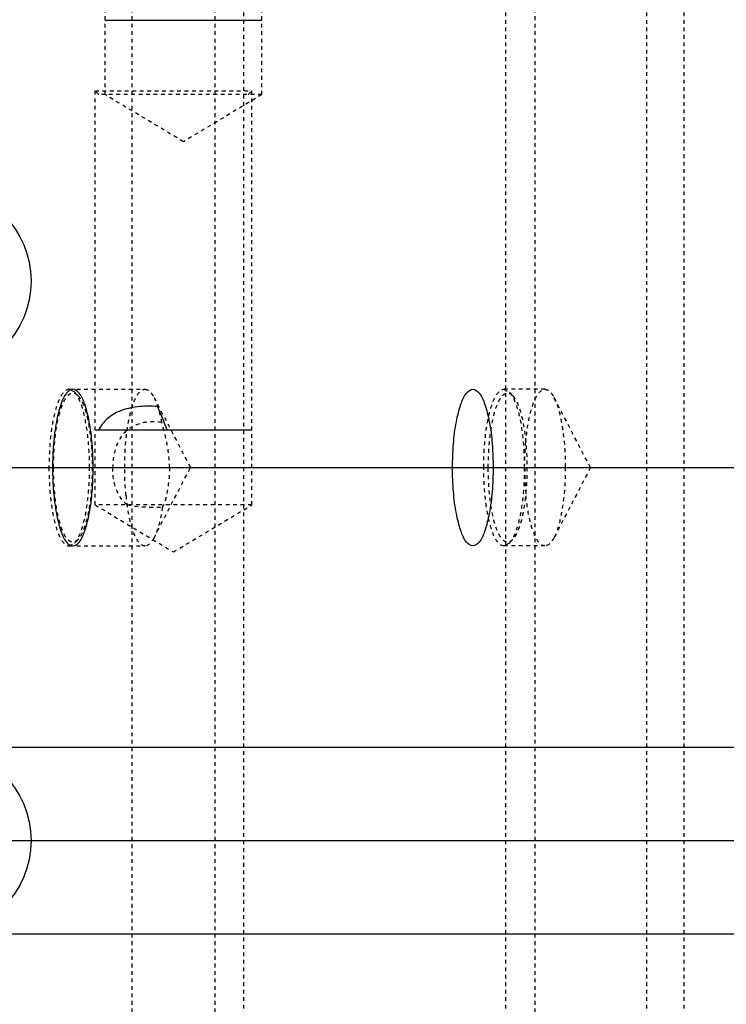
# Model space of a CAD drawing. Header units: millimetres. Extents: x -24622 to 2009, y -1603 to 2074.
# Tile 191 of 256: x 372 to 391, y 1500 to 1527. Entities that reach past the tile are written whole.
import ezdxf
from ezdxf.lldxf.tags import DXFTag

# ---------------------------------------------------------------- set-up
doc = ezdxf.new("R2010")
doc.units = ezdxf.units.MM
doc.linetypes.add('HIDDEN', pattern=[0.2, 0.1, -0.1])
doc.layers.add('DEFAULT_2', color=8, linetype='HIDDEN')
tags = doc.linetypes.add('CENTER', pattern=[2, 1.25, -0.25, 0.25, -0.25]).pattern_tags.tags
tags[10:11] = [DXFTag(74, 4), DXFTag(75, 0), DXFTag(340, '0'), DXFTag(46, 1.0), DXFTag(50, 0.0), DXFTag(44, 0.0), DXFTag(45, 0.0)]
tags[8:9] = [DXFTag(74, 4), DXFTag(75, 0), DXFTag(340, '0'), DXFTag(46, 1.0), DXFTag(50, 0.0), DXFTag(44, 0.0), DXFTag(45, 0.0)]
tags[6:7] = [DXFTag(74, 4), DXFTag(75, 0), DXFTag(340, '0'), DXFTag(46, 1.0), DXFTag(50, 0.0), DXFTag(44, 0.0), DXFTag(45, 0.0)]
tags[4:5] = [DXFTag(74, 4), DXFTag(75, 0), DXFTag(340, '0'), DXFTag(46, 1.0), DXFTag(50, 0.0), DXFTag(44, 0.0), DXFTag(45, 0.0)]

msp = doc.modelspace()

# ---------------------------------------------------------------- linework, layer by layer
at = {"color": 7, "linetype": 'Continuous'}
for p, q in [((373.944, 1526.694), (378.144, 1526.694)), ((377.876, 1515.694), (373.676, 1515.694)), ((262.144, 1514.694), (562.144, 1514.694)), ((262.144, 1507.194), (562.144, 1507.194)), ((262.144, 1502.194), (562.144, 1502.194))]:
    msp.add_line(p, q, dxfattribs=at)
at = {"color": 1, "linetype": 'CENTER', "ltscale": 60.96}
msp.add_line((262.144, 1504.694), (562.144, 1504.694), dxfattribs=at)
at = {"color": 7, "linetype": 'Continuous'}
for centre in [(369.461, 1519.694), (369.461, 1504.694)]:
    msp.add_circle(centre, 2.5, dxfattribs=at)
msp.add_arc((369.081, 1513.476), 6.891, 18.7779, 24.4904, dxfattribs=at)
for points, start_tangent, end_tangent in [([(373.624, 1514.694), (373.598, 1515.334), (373.521, 1515.924), (373.401, 1516.391), (373.249, 1516.691), (373.081, 1516.794), (372.912, 1516.69), (372.76, 1516.39), (372.64, 1515.923), (372.563, 1515.333), (372.537, 1514.694)], (-0.000537, 1), (-0.000448, -1)), ([(383.252, 1514.694), (383.278, 1515.334), (383.355, 1515.924), (383.476, 1516.391), (383.628, 1516.691), (383.796, 1516.794), (383.965, 1516.69), (384.116, 1516.39), (384.237, 1515.923), (384.314, 1515.333), (384.339, 1514.694)], (0.000537, 1), (0.000448, -1)), ([(375.353, 1516.332), (374.81, 1516.323), (374.345, 1516.211), (373.997, 1515.998), (373.766, 1515.694)], (-0.997443, 0.071466), (-0.460562, -0.887627)), ([(372.537, 1514.694), (372.563, 1514.053), (372.64, 1513.464), (372.761, 1512.997), (372.913, 1512.697), (373.081, 1512.594), (373.249, 1512.698), (373.401, 1512.998), (373.522, 1513.465), (373.599, 1514.054), (373.624, 1514.694)], (0.000537, -1), (0.000448, 1)), ([(384.339, 1514.694), (384.313, 1514.053), (384.236, 1513.464), (384.116, 1512.997), (383.964, 1512.697), (383.796, 1512.594), (383.627, 1512.698), (383.475, 1512.998), (383.355, 1513.465), (383.278, 1514.054), (383.252, 1514.694)], (-0.000537, -1), (-0.000448, 1))]:
    msp.add_spline(points, degree=3, dxfattribs=dict(at, start_tangent=start_tangent, end_tangent=end_tangent))
at = {"layer": 'DEFAULT_2', "color": 8, "linetype": 'HIDDEN'}
for p, q in [((373.944, 1524.694), (373.944, 1530.801)), ((378.144, 1524.694), (378.144, 1530.805)), ((374.66, 1527.194), (374.66, 1482.194)), ((376.883, 1527.194), (376.883, 1482.194)), ((377.66, 1482.194), (377.66, 1527.194)), ((384.684, 1482.194), (384.684, 1527.194)), ((385.461, 1527.194), (385.461, 1482.194)), ((388.461, 1482.194), (388.461, 1527.194)), ((389.461, 1482.194), (389.461, 1527.194)), ((373.676, 1524.794), (377.876, 1524.794)), ((373.676, 1513.694), (373.676, 1524.794)), ((373.776, 1524.694), (373.676, 1524.794)), ((378.144, 1524.694), (373.776, 1524.694)), ((376.044, 1523.432), (373.944, 1524.694)), ((378.144, 1524.694), (376.044, 1523.432)), ((377.776, 1524.694), (377.876, 1524.794)), ((377.876, 1513.694), (377.876, 1524.794)), ((372.984, 1516.794), (375.013, 1516.794)), ((373.13, 1516.717), (372.984, 1516.794)), ((373.22, 1516.621), (373.13, 1516.717)), ((385.728, 1516.794), (384.631, 1516.794)), ((384.631, 1516.794), (384.777, 1516.717)), ((384.866, 1516.621), (384.777, 1516.717)), ((375.255, 1516.574), (376.232, 1514.694)), ((386.947, 1514.694), (385.97, 1516.574)), ((375.255, 1512.814), (376.232, 1514.694)), ((386.947, 1514.694), (385.97, 1512.814)), ((377.876, 1513.694), (373.676, 1513.694)), ((373.676, 1513.694), (375.776, 1512.432)), ((375.776, 1512.432), (377.876, 1513.694)), ((373.22, 1512.767), (373.13, 1512.671)), ((384.866, 1512.767), (384.777, 1512.671)), ((372.984, 1512.594), (373.13, 1512.671)), ((372.984, 1512.594), (375.013, 1512.594)), ((384.777, 1512.671), (384.631, 1512.594)), ((385.728, 1512.594), (384.631, 1512.594))]:
    msp.add_line(p, q, dxfattribs=at)
for centre, radius, start, end in [((392.923, 1514.686), 7.738, 179.9449, 184.8134), ((380.539, 1514.535), 6.063, 185.6031, 188.09), ((375.262, 1517.791), 4.161, 259.9071, 273.0383), ((359.849, 1524.075), 18.798, 326.2667, 326.481)]:
    msp.add_arc(centre, radius, start, end, dxfattribs=at)
for points, start_tangent, end_tangent in [([(372.984, 1516.794), (372.776, 1516.634), (372.682, 1516.44), (372.6, 1516.179), (372.532, 1515.861), (372.482, 1515.498), (372.441, 1514.694)], (-1, 0), (0, -1)), ([(372.563, 1514.694), (372.577, 1515.15), (372.594, 1515.371), (372.617, 1515.583), (372.722, 1516.137), (372.87, 1516.521), (372.955, 1516.633), (373.043, 1516.688), (373.132, 1516.684), (373.22, 1516.621)], (0, 1), (0.68094, -0.732339)), ([(373.528, 1514.694), (373.499, 1515.364), (373.417, 1515.964), (373.289, 1516.432), (373.213, 1516.599), (373.13, 1516.717)], (0, 1), (-0.681588, 0.731736)), ([(374.533, 1515.682), (374.619, 1516.14), (374.733, 1516.494), (374.798, 1516.623), (374.867, 1516.717), (375.012, 1516.794)], (0.136705, 0.990612), (0.999999, 0.001559)), ([(375.012, 1516.794), (375.075, 1516.78), (375.167, 1516.707), (375.255, 1516.574)], (0.999999, 0.001559), (0.462034, -0.886862)), ([(384.088, 1514.694), (384.129, 1515.498), (384.179, 1515.861), (384.247, 1516.179), (384.329, 1516.44), (384.423, 1516.634), (384.631, 1516.794)], (0, 1), (1, 0)), ([(384.21, 1514.694), (384.224, 1515.15), (384.241, 1515.371), (384.264, 1515.583), (384.369, 1516.137), (384.517, 1516.521), (384.601, 1516.633), (384.69, 1516.688), (384.779, 1516.684), (384.867, 1516.621)], (0, 1), (0.68094, -0.732339)), ([(384.777, 1516.717), (384.859, 1516.599), (384.936, 1516.432), (385.064, 1515.964), (385.146, 1515.364), (385.175, 1514.694)], (0.681588, -0.731736), (0, -1)), ([(385.212, 1515.355), (385.289, 1515.935), (385.344, 1516.183), (385.409, 1516.395), (385.481, 1516.566), (385.56, 1516.691), (385.726, 1516.794)], (0.085594, 0.99633), (0.999958, 0.009201)), ([(385.726, 1516.794), (385.789, 1516.78), (385.882, 1516.708), (385.97, 1516.574)], (0.999958, 0.009201), (0.461905, -0.886929)), ([(373.22, 1516.621), (373.299, 1516.508), (373.372, 1516.349), (373.493, 1515.904), (373.571, 1515.332), (373.598, 1514.694)], (0.68094, -0.732339), (0, -1)), ([(375.255, 1516.574), (375.367, 1516.288), (375.457, 1515.905)], (0.462034, -0.886862), (0.17972, -0.983718)), ([(384.867, 1516.621), (384.945, 1516.508), (385.018, 1516.349), (385.14, 1515.904), (385.218, 1515.332), (385.245, 1514.694)], (0.68094, -0.732339), (0, -1)), ([(385.97, 1516.574), (386.094, 1516.247), (386.19, 1515.8), (386.271, 1514.694)], (0.461905, -0.886929), (0, -1)), ([(375.457, 1515.905), (374.925, 1515.887), (374.492, 1515.658), (374.231, 1515.233), (374.148, 1514.694)], (-0.987991, 0.154514), (0, -1)), ([(375.669, 1514.694), (375.457, 1515.905)], (0, 1), (-0.310741, 0.950494)), ([(374.469, 1514.694), (374.473, 1514.95), (374.533, 1515.682)], (0, 1), (0.136705, 0.990612)), ([(385.184, 1514.694), (385.186, 1514.862), (385.212, 1515.355)], (0, 1), (0.085594, 0.99633)), ([(372.441, 1514.694), (372.482, 1513.89), (372.532, 1513.527), (372.6, 1513.209), (372.682, 1512.948), (372.776, 1512.754), (372.984, 1512.594)], (0, -1), (1, 0)), ([(373.22, 1512.767), (373.102, 1512.696), (373.043, 1512.699), (372.984, 1512.73), (372.898, 1512.823), (372.817, 1512.973), (372.682, 1513.419), (372.594, 1514.017), (372.563, 1514.694)], (-0.680941, -0.732338), (0, 1)), ([(373.13, 1512.671), (373.213, 1512.788), (373.289, 1512.956), (373.417, 1513.423), (373.499, 1514.024), (373.528, 1514.694)], (0.681588, 0.731736), (0, 1)), ([(373.598, 1514.694), (373.592, 1514.382), (373.5, 1513.52)], (0, -1), (-0.184537, -0.982826)), ([(374.532, 1513.694), (374.24, 1514.127), (374.148, 1514.694)], (-0.768508, 0.63984), (0, 1)), ([(374.505, 1513.943), (374.49, 1514.125), (374.469, 1514.694)], (-0.098481, 0.995139), (0, 1)), ([(375.669, 1514.694), (375.521, 1513.694)], (0, -1), (-0.271057, -0.962563)), ([(384.631, 1512.594), (384.423, 1512.754), (384.329, 1512.948), (384.247, 1513.209), (384.179, 1513.527), (384.129, 1513.89), (384.088, 1514.694)], (-1, 0), (0, 1)), ([(384.867, 1512.767), (384.749, 1512.696), (384.69, 1512.699), (384.631, 1512.73), (384.545, 1512.823), (384.464, 1512.973), (384.329, 1513.419), (384.241, 1514.017), (384.21, 1514.694)], (-0.680941, -0.732338), (0, 1)), ([(385.175, 1514.694), (385.146, 1514.024), (385.064, 1513.423), (384.936, 1512.956), (384.859, 1512.788), (384.777, 1512.671)], (0, -1), (-0.681588, -0.731736)), ([(385.245, 1514.694), (385.218, 1514.056), (385.14, 1513.484), (385.018, 1513.039), (384.945, 1512.879), (384.867, 1512.767)], (0, -1), (-0.680941, -0.732338)), ([(386.271, 1514.694), (386.19, 1513.589), (386.094, 1513.142), (385.97, 1512.814)], (0, -1), (-0.460777, -0.887516)), ([(385.729, 1512.594), (385.561, 1512.695), (385.483, 1512.82), (385.41, 1512.991), (385.345, 1513.204), (385.289, 1513.453), (385.211, 1514.037)], (-0.999958, -0.009201), (-0.084656, 0.99641)), ([(373.5, 1513.52), (373.376, 1513.052), (373.301, 1512.884), (373.22, 1512.767)], (-0.184537, -0.982826), (-0.680941, -0.732338)), ([(375.014, 1512.594), (374.87, 1512.667), (374.802, 1512.759), (374.737, 1512.885), (374.623, 1513.231), (374.537, 1513.681)], (-0.999977, -0.006818), (-0.141049, 0.990003)), ([(375.482, 1513.635), (375.384, 1513.16), (375.255, 1512.813)], (-0.149363, -0.988782), (-0.461706, -0.887033)), ([(375.255, 1512.813), (375.197, 1512.719), (375.014, 1512.594)], (-0.461706, -0.887033), (-0.999977, -0.006818)), ([(385.97, 1512.814), (385.913, 1512.719), (385.729, 1512.594)], (-0.460777, -0.887516), (-0.999958, -0.009201))]:
    msp.add_spline(points, degree=3, dxfattribs=dict(at, start_tangent=start_tangent, end_tangent=end_tangent))

doc.saveas('drawing.dxf')
